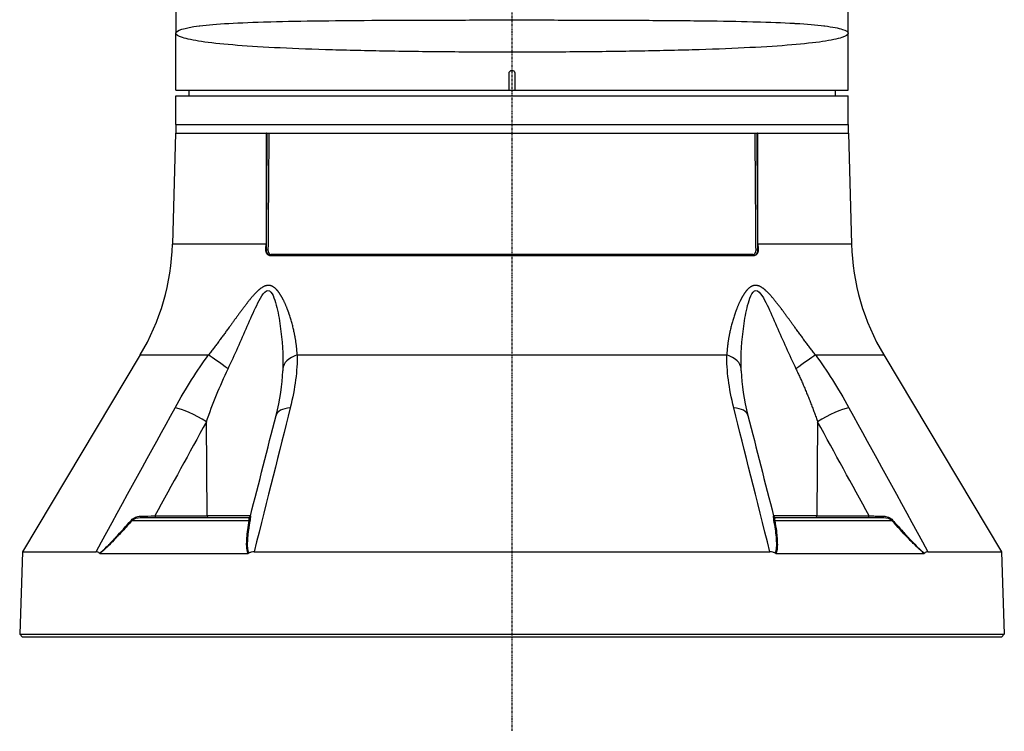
# Model space of a CAD drawing. Header units: millimetres. Extents: x 0 to 4378, y 0 to 2376.
# Tile 78 of 256: x 691 to 864, y 586 to 711. Entities that reach past the tile are written whole.
import ezdxf

# ---------------------------------------------------------------- set-up
doc = ezdxf.new("R2010")
doc.units = ezdxf.units.MM
doc.header["$LTSCALE"] = 0.2
doc.linetypes.add('CENTER2', pattern=[1.125, 0.75, -0.125, 0.125, -0.125])
doc.layers.add('02_Center Line', color=1, linetype='CENTER2')

# ---------------------------------------------------------------- blocks, each defined once
blk = doc.blocks.new('A$Cd3ae7b64')
for p, q in [((-59.00000000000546, 155.6758105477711), (-59.00000000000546, 105.9999999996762)), ((58.99999999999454, 105.9999999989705), (58.99999999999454, 155.721828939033)), ((-14.00000000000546, 108.3276307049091), (-14.00000000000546, 108.3257856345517)), ((13.99999999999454, 108.3274525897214), (13.99999999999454, 108.3257899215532)), ((-59.00000000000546, 96), (-59.00000000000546, 106)), ((58.99999999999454, 96), (58.99999999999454, 105.9999999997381)), ((-14.00000000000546, 102.7562877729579), (-14.00000000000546, 102.7560828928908)), ((-0.500000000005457, 96), (-0.500000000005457, 99)), ((0.499999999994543, 99), (0.499999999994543, 96)), ((-59.00000000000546, 96), (-0.500000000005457, 96)), ((-56.6952696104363, 96), (-56.71272467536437, 95)), ((-0.500000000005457, 96), (0.499999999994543, 96)), ((0.499999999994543, 96), (58.99999999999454, 96)), ((56.69526961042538, 96), (56.71272467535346, 95)), ((-59.00000000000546, 95), (58.99999999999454, 95)), ((-59.00000000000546, 90), (-59.00000000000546, 95)), ((58.99999999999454, 90), (58.99999999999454, 95)), ((-59.00000000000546, 90), (58.99999999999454, 90)), ((-59.00000000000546, 90), (-59.00000000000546, 88.5)), ((-59.00000000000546, 90), (58.99999999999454, 90)), ((58.99999999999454, 90), (58.99999999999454, 88.5)), ((-59.0916507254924, 88.5), (-59.60191148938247, 69.0139275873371)), ((-59.09165072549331, 88.5), (-43.15433986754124, 88.5)), ((-43.08731068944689, 88.5), (-43.15433986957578, 88.5)), ((-43.08731068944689, 88.5), (43.08731068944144, 88.5)), ((43.15433986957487, 88.50000000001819), (43.08731068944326, 88.50000000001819)), ((43.15433986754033, 88.5), (59.09165072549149, 88.5)), ((59.09165072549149, 88.5), (59.60191148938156, 69.0139275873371)), ((-43.17735307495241, 69.0139275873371), (-59.60191148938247, 69.0139275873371)), ((-43.18840175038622, 67.97382305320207), (-43.11073316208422, 67.9738230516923)), ((43.1107331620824, 67.9738230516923), (43.18840175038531, 67.97382305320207)), ((59.60191148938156, 69.0139275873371), (43.1773530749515, 69.0139275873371)), ((-42.53874315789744, 67), (42.53874315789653, 67)), ((42.294397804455, 67.19302010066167), (-42.29439780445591, 67.19302010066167)), ((-65.25560367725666, 49.53608112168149), (-85.90660579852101, 14.99258666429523)), ((-65.25560367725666, 49.53608112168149), (-53.26389373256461, 49.53608112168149)), ((-37.69948853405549, 49.53608112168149), (37.69948853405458, 49.53608112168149)), ((53.26389373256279, 49.53608112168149), (65.25560367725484, 49.53608112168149)), ((65.25560367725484, 49.53608112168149), (85.90660579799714, 14.99258666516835)), ((-58.52970070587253, 40.12261337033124), (-58.52964765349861, 40.1227154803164)), ((58.5296476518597, 40.12271548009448), (58.5297007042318, 40.12261337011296)), ((-53.48535664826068, 21.29312819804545), (-53.65089358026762, 37.81226609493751)), ((53.65089358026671, 37.81226609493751), (53.48535664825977, 21.29312819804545)), ((-65.21265226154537, 21), (-46.21265965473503, 21)), ((-62.68626785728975, 21.29214691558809), (-53.48536429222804, 21.29410963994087)), ((-45.90464387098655, 21.29214691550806), (-53.48534690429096, 21.29214691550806)), ((53.48534690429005, 21.29214691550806), (45.90464387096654, 21.29214691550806)), ((46.21265965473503, 21), (65.21265228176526, 21)), ((53.48536429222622, 21.29410963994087), (62.68626785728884, 21.29214691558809)), ((-66.68335319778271, 20.46418141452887), (-46.1154336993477, 20.46418141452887)), ((46.1154336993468, 20.46418141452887), (66.6833531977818, 20.46418141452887)), ((-71.22787999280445, 15.68254883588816), (-71.2276978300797, 15.68289944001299)), ((71.22829623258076, 15.68174770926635), (71.22883328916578, 15.68071404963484)), ((-85.90660579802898, 14.99258666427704), (-86.41270871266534, 0.4996954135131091)), ((-85.90660579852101, 14.99258666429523), (-73.01517164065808, 14.99258666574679)), ((-72.35160561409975, 14.69478612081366), (-46.33548263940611, 14.69478612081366)), ((-45.26289462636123, 14.99258666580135), (45.26289462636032, 14.99258666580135)), ((46.33548263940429, 14.69478612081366), (72.35160561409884, 14.69478612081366)), ((71.77697337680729, 15.18074608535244), (71.77772585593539, 15.18074608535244)), ((73.01517164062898, 14.99258666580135), (85.90660579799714, 14.99258666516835)), ((85.90660579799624, 14.99258666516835), (86.41270871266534, 0.4996954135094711)), ((-86.41270871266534, 0.4996954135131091), (-85.93015846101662, 3.637978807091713e-12)), ((-86.41270871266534, 0.4996954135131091), (86.41270871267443, 0.4996954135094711)), ((85.93015846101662, 0), (-85.93015846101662, 3.637978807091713e-12)), ((86.41270871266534, 0.4996954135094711), (85.93015846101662, 0))]:
    blk.add_line(p, q)
for centre, radius, start, end in [((-99.5882044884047, 70.0610055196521), 40.00000000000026, 329.1279166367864, 358.5000000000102), ((99.58820448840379, 70.0610055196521), 40.00000000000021, 181.4999999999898, 210.8720833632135), ((-52.23737825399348, 55.72122140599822), 5.00000000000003, 18.74316511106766, 18.76762133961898), ((52.23737825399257, 55.72122140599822), 5.000000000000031, 161.1092464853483, 161.2566155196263)]:
    blk.add_arc(centre, radius, start, end)
for centre, major_axis, ratio, start_param, end_param in [((-72.47076023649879, 70.05085962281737), (1.536308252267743, -40.01230559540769), 0.7311032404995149, 1.490819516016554, 1.5168243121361), ((-42.97438023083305, 67.97905844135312), (-0.1999944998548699, 0.001483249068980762), 0.04268057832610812, 0.8209152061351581, 2.376885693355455), ((42.97438023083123, 67.97905844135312), (0.1999944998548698, 0.001483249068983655), 0.0426805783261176, 3.906299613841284, 5.462270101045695), ((72.47198908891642, 70.05092552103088), (1.536372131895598, 40.01399268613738), 0.731103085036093, 1.62476887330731, 1.650772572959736), ((-42.43679727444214, 67.20000000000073), (6.225190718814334e-14, -0.2000000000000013), 0.712431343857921, 0, 1.535889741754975), ((42.43679727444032, 67.20000000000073), (-6.920191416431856e-15, -0.2000000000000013), 0.7124313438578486, 4.747295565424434, 6.283185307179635), ((-45.36529501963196, 55.72122140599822), (1.215520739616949e-13, 5.000000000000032), 0.8684450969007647, 6.138405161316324, 6.138502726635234), ((43.49868866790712, 60.5), (-6.678685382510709e-16, 1.250000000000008), 0.3907311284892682, 1.320836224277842, 1.320855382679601), ((45.36529501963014, 55.72122140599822), (-1.183081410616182e-14, 5.000000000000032), 0.8684450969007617, 0.1441481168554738, 0.144722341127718), ((45.36529501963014, 55.72122140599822), (4.552955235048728e-13, -5.000000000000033), 0.8684450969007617, 3.554067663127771, 3.55407375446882), ((-49.76096085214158, 46.97046557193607), (4.053536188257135, -2.92725884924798), 0.01176237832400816, 1.599231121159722, 2.622721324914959), ((-35.22015836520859, 46.97046557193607), (-4.999473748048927, 0.07254131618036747), 0.5854112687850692, 5.239754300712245, 6.263244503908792), ((35.22015836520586, 46.97046557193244), (4.9994737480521, 0.0725413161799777), 0.5854112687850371, 0.01994080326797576, 1.043431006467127), ((49.76096085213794, 46.97046557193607), (-4.053536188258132, -2.92725884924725), 0.01176237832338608, 3.660463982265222, 4.683954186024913), ((-55.56365506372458, 37.68138154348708), (-4.38530399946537, 2.401896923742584), 0.2184332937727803, 4.383547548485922, 5.778492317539), ((-36.56814741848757, 37.68138112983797), (-4.844711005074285, 1.236440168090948), 0.4687791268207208, 5.336155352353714, 6.283200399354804), ((36.56814739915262, 37.68138112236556), (4.84471102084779, 1.236440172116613), 0.4687791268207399, 6.28317021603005, 7.230215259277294), ((55.56365480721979, 37.68138112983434), (-4.385304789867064, -2.401897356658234), 0.2184332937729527, 3.646285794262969, 5.041230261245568), ((-36.56814741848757, 37.68138112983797), (-4.844711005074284, 1.23644016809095), 0.468779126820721, 1.509217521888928e-05, 0.000886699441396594), ((36.56814739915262, 37.68138112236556), (4.844711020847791, 1.236440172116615), 0.4687791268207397, 6.282298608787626, 6.283170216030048), ((-67.61278337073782, 21.52021608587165), (-14.70720585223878, -0.2925131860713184), 0.0235157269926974, 1.734180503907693, 1.9119050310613), ((-65.21265227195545, 21.29999306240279), (-3.006944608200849e-11, -0.299993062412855), 0.003767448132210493, 4.95970882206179, 6.283176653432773), ((-62.57150254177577, 21.30000000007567), (-3.819999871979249e-13, -0.3000000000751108), 0.3826834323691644, 4.738570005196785, 6.283185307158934), ((-53.37058112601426, 21.29999999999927), (-1.777189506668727e-13, -0.3000000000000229), 0.3826834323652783, 4.735296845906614, 6.283185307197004), ((-46.21266226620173, 21.29999311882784), (-0.07344068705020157, -0.2908646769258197), 0.9999937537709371, 0.2473287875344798, 1.570796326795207), ((46.21266222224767, 21.29999306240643), (0.07344063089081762, -0.2908646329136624), 0.9999937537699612, 4.712388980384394, 6.035856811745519), ((53.37058112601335, 21.29999999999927), (2.728123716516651e-15, -0.300000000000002), 0.3826834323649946, 0, 1.547888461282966), ((62.57150254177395, 21.30000000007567), (2.539469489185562e-13, -0.3000000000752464), 0.3826834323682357, 0, 1.544615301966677), ((65.2126522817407, 21.29999999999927), (2.399653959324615e-11, -0.2999999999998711), 0.003767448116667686, 0, 1.323451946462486), ((-66.87237018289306, 20.65701769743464), (-0.223619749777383, 0.1999855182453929), 0.1344646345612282, 1.948729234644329, 2.686312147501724), ((-46.24614998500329, 20.65701769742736), (0.2951491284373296, -0.05373073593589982), 0.6605644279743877, 5.287347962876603, 6.024930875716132), ((46.24614998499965, 20.65701769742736), (-0.2951491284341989, -0.05373073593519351), 0.6605644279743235, 0.2582544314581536, 0.995837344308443), ((66.87237018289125, 20.65701769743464), (0.2236197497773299, 0.1999855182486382), 0.134464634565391, 3.596873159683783, 4.334456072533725)]:
    blk.add_ellipse(centre, major_axis=major_axis, ratio=ratio, start_param=start_param, end_param=end_param)
for points, knots in [([(-59.00000000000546, 106), (-59.00000000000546, 106.4959775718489), (-57.6079316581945, 106.9574491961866), (-54.88241365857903, 107.3039978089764), (-54.8485989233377, 107.3082973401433), (-54.81457032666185, 107.3125801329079), (-54.78032791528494, 107.3168462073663), (-53.42828578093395, 107.4852897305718), (-51.74362995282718, 107.6272462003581), (-49.73126264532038, 107.7442682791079), (-47.65527673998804, 107.8649898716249), (-45.27605239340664, 107.9570294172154), (-42.60297728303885, 108.0301560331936), (-42.51212804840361, 108.0326413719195), (-42.42089193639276, 108.0351053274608), (-42.32927474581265, 108.0375481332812), (-39.71044773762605, 108.1073743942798), (-36.77181232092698, 108.1594878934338), (-33.65160907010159, 108.198902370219), (-33.55468694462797, 108.20012669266), (-33.45758577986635, 108.2013393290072), (-33.36030626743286, 108.2025404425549), (-30.19830392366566, 108.2415817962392), (-26.84709790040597, 108.2682738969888), (-23.30756910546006, 108.288424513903), (-23.23258562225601, 108.288851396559), (-23.15751281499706, 108.2892752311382), (-23.08235216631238, 108.2896960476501), (-19.48947894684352, 108.3098121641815), (-15.69939561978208, 108.3225993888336), (-11.8862488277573, 108.3308515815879), (-11.85421942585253, 108.3309208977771), (-11.82218527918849, 108.3309899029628), (-11.79014639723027, 108.3310585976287), (-7.943832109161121, 108.339305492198), (-4.031029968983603, 108.343095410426), (-0.04908068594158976, 108.3431379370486), (-0.02438511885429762, 108.3431382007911), (0.0003124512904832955, 108.3431383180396), (0.02501202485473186, 108.343138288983), (3.982907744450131, 108.3431336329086), (7.89173574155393, 108.3393493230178), (11.75276247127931, 108.3311280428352), (11.83159586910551, 108.3309601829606), (11.91040669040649, 108.3307904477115), (11.98919479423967, 108.3306188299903), (15.79329626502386, 108.3223326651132), (19.50691297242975, 108.3096296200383), (23.03641903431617, 108.2899446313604), (23.15461779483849, 108.2892854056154), (23.27261882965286, 108.2886185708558), (23.39041855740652, 108.2879440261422), (27.01373524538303, 108.267196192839), (30.499302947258, 108.2388568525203), (33.76193226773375, 108.1973736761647), (36.85928898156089, 108.1579918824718), (39.70101024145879, 108.1073817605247), (42.28822019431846, 108.0388789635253), (42.41211069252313, 108.0355986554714), (42.53542373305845, 108.0322775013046), (42.65815908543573, 108.0289147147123), (45.21078113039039, 107.9589762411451), (47.533907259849, 107.8693089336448), (49.52738560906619, 107.7560356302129), (49.61907819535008, 107.7508254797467), (49.71007592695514, 107.7455676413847), (49.80036873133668, 107.7402615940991), (51.7675090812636, 107.6246627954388), (53.41823085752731, 107.4860612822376), (54.761949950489, 107.3192158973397), (54.81274644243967, 107.3129086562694), (54.8631221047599, 107.3065602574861), (54.91307606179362, 107.3001704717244), (56.27062572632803, 107.1265215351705), (57.30867300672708, 106.9215910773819), (57.9860584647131, 106.6998469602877), (58.66300412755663, 106.4782468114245), (58.99999999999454, 106.2464482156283), (58.99999999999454, 106)], [0, 0, 0, 0, 0.1234681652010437, 0.1234681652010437, 0.1234681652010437, 0.125, 0.125, 0.125, 0.1854836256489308, 0.1854836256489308, 0.1854836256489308, 0.2478793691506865, 0.2478793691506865, 0.2478793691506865, 0.25, 0.25, 0.25, 0.3106170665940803, 0.3106170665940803, 0.3106170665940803, 0.3125, 0.3125, 0.3125, 0.3737034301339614, 0.3737034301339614, 0.3737034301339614, 0.375, 0.375, 0.375, 0.4369793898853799, 0.4369793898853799, 0.4369793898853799, 0.4375, 0.4375, 0.4375, 0.5, 0.5, 0.5, 0.5003876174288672, 0.5003876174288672, 0.5003876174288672, 0.5625, 0.5625, 0.5625, 0.5637681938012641, 0.5637681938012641, 0.5637681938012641, 0.625, 0.625, 0.625, 0.6270505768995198, 0.6270505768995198, 0.6270505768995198, 0.6901227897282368, 0.6901227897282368, 0.6901227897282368, 0.75, 0.75, 0.75, 0.7528672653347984, 0.7528672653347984, 0.7528672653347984, 0.8125, 0.8125, 0.8125, 0.8152428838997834, 0.8152428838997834, 0.8152428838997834, 0.875, 0.875, 0.875, 0.8772589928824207, 0.8772589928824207, 0.8772589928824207, 0.9386494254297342, 0.9386494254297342, 0.9386494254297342, 1, 1, 1, 1]), ([(58.99999999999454, 106), (58.99999999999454, 105.7514894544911), (58.62381233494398, 105.4974574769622), (57.8710718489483, 105.2523248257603), (57.12353692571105, 105.0088873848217), (55.98589140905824, 104.7692586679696), (54.5165592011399, 104.5532504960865), (53.04211104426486, 104.3364902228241), (51.235971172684, 104.1399802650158), (49.09864393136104, 103.9605658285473), (46.96131669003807, 103.7811513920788), (44.47589272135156, 103.6209342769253), (41.76043193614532, 103.4822692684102), (39.04360796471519, 103.3435346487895), (36.07537487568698, 103.2258437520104), (32.84807724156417, 103.1246423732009), (29.62401824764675, 103.0235425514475), (26.20428878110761, 102.9424244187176), (22.65895191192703, 102.8779369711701), (19.11117727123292, 102.8134051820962), (15.38986191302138, 102.7656576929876), (11.58060902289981, 102.7337356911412), (7.772802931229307, 102.7018258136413), (3.920782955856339, 102.6863623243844), (0.02414343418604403, 102.6862917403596), (-3.872511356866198, 102.6862211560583), (-7.707218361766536, 102.7015903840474), (-11.48096334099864, 102.7329048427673), (-15.25476293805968, 102.7642197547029), (-19.00719457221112, 102.8118415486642), (-22.57425324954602, 102.876399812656), (-26.14144148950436, 102.9409604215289), (-29.52946402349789, 103.0211770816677), (-32.73868306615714, 103.1212216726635), (-35.94807651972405, 103.2212717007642), (-38.98081449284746, 103.3408394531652), (-41.69986335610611, 103.4791825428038), (-44.41913964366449, 103.6175372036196), (-46.86288138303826, 103.7740340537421), (-49.02275219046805, 103.9542175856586), (-51.18285061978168, 104.1344201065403), (-53.0087838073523, 104.3327095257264), (-54.48138730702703, 104.5480926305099), (-55.95457536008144, 104.763561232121), (-57.08371518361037, 105.0009106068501), (-57.84619474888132, 105.247752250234), (-58.60829294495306, 105.4944704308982), (-59.00000000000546, 105.7523487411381), (-59.00000000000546, 106)], [0, 0, 0, 0, 0.06271685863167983, 0.06271685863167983, 0.06271685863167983, 0.125, 0.125, 0.125, 0.1875, 0.1875, 0.1875, 0.25, 0.25, 0.25, 0.312531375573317, 0.312531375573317, 0.312531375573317, 0.375, 0.375, 0.375, 0.4375115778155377, 0.4375115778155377, 0.4375115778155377, 0.4999994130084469, 0.4999994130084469, 0.4999994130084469, 0.5624874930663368, 0.5624874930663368, 0.5624874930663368, 0.6249764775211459, 0.6249764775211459, 0.6249764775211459, 0.6874677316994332, 0.6874677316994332, 0.6874677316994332, 0.7499623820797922, 0.7499623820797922, 0.7499623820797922, 0.8124622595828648, 0.8124622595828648, 0.8124622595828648, 0.8749687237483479, 0.8749687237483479, 0.8749687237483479, 0.9375, 0.9375, 0.9375, 1, 1, 1, 1]), ([(-0.500000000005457, 99), (-0.500000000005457, 99.05596077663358), (-0.4903384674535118, 99.11269328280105), (-0.4718155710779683, 99.1654994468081), (-0.4532927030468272, 99.21830553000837), (-0.4253976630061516, 99.2686417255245), (-0.3904404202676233, 99.31234000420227), (-0.3554823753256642, 99.35603928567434), (-0.3124976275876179, 99.39430562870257), (-0.2650455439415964, 99.42397035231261), (-0.2175927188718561, 99.45363553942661), (-0.1643679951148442, 99.47553683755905), (-0.1095893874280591, 99.48784235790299), (-0.07384733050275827, 99.49587148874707), (-0.03681389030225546, 99.49998670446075), (-0.0001810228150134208, 99.49999996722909), (0.05596077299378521, 99.50002029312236), (0.1126932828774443, 99.4903384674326), (0.1654994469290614, 99.47181557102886), (0.2183055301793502, 99.45329270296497), (0.268641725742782, 99.42539766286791), (0.3123400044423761, 99.39044042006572), (0.3560392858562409, 99.35548237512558), (0.3943056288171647, 99.31249762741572), (0.4239703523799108, 99.26504554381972), (0.4536355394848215, 99.21759271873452), (0.4755368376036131, 99.1643679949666), (0.4878423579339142, 99.10958938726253), (0.4958714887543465, 99.07384733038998), (0.499999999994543, 99.03681389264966), (0.499999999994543, 99)], [0, 0, 0, 0, 0.107467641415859, 0.107467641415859, 0.107467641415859, 0.214935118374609, 0.214935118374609, 0.214935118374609, 0.322405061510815, 0.322405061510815, 0.322405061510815, 0.429876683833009, 0.429876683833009, 0.429876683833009, 0.499999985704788, 0.499999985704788, 0.499999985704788, 0.607467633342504, 0.607467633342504, 0.607467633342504, 0.714935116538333, 0.714935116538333, 0.714935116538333, 0.82240506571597, 0.82240506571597, 0.82240506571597, 0.929876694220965, 0.929876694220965, 0.929876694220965, 1, 1, 1, 1]), ([(-42.67490117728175, 88.50000000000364), (-42.68737052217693, 86.86931189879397), (-42.69980614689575, 85.23862222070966), (-42.75184762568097, 78.3959959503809), (-42.7911454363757, 73.184044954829), (-42.83011097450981, 67.97207854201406)], [0.1456644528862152, 0.1456644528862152, 0.1456644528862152, 0.1456644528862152, 0.349264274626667, 0.349264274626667, 1, 1, 1, 1]), ([(42.83011097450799, 67.97207854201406), (42.82911508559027, 68.10528700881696), (42.82413455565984, 68.77132929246), (42.81914859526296, 69.43737132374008), (42.79918732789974, 72.10153864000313), (42.78316255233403, 74.23286990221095), (42.73655923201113, 80.40947522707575), (42.70583396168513, 84.45474247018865), (42.67490118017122, 88.49999999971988)], [0, 0, 0, 0, 0.0166316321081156, 0.0831581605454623, 0.0831581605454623, 0.349264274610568, 0.349264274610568, 0.8543355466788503, 0.8543355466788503, 0.8543355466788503, 0.8543355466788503]), ([(-42.53874315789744, 67), (-42.54145002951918, 66.99999999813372), (-42.54415594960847, 67.00002230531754), (-42.61153255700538, 67.0011342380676), (-42.67491803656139, 67.01495733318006), (-42.80755616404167, 67.07254194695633), (-42.87453661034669, 67.12127642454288), (-43.00466345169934, 67.26221513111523), (-43.06309526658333, 67.35973532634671), (-43.14678326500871, 67.57864836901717), (-43.17293331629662, 67.69656842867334), (-43.18779943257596, 67.87076753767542), (-43.18944472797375, 67.92226113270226), (-43.18840175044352, 67.9738230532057)], [0.3154926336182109, 0.3154926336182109, 0.3154926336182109, 0.3154926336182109, 0.3166503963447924, 0.3166503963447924, 0.3443325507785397, 0.3443325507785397, 0.3774947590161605, 0.3774947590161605, 0.4172658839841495, 0.4172658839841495, 0.4549052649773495, 0.4549052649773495, 0.4704688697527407, 0.4704688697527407, 0.4704688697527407, 0.4704688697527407]), ([(-42.43679727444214, 67), (-42.68930875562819, 67), (-42.99267233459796, 67.24726939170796), (-43.08408333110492, 67.69993459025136), (-43.10147598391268, 67.78606261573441), (-43.11095925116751, 67.87807968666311), (-43.11073316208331, 67.9738230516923)], [0, 0, 0, 0, 0.840146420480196, 0.840146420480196, 0.840146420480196, 1, 1, 1, 1]), ([(43.1107331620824, 67.9738230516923), (43.11191542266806, 67.47316354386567), (42.84666493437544, 67.10996545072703), (42.58775635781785, 67.0244796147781), (42.53692992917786, 67.00769786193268), (42.48611754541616, 67), (42.43679727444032, 67)], [0, 0, 0, 0, 0.8359035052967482, 0.8359035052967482, 0.8359035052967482, 1, 1, 1, 1]), ([(43.1884017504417, 67.9738230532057), (43.19098585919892, 67.84570285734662), (43.17700758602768, 67.71937261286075), (43.11614490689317, 67.48054995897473), (43.06886300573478, 67.37094407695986), (42.95199691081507, 67.19650139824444), (42.88593226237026, 67.12976628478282), (42.75264504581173, 67.04409183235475), (42.6888846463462, 67.01882177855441), (42.59494984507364, 67.00241758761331), (42.56692343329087, 66.99999988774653), (42.53874315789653, 67)], [0.03964738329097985, 0.03964738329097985, 0.03964738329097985, 0.03964738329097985, 0.0781729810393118, 0.0781729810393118, 0.1178623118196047, 0.1178623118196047, 0.1537190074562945, 0.1537190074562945, 0.1825701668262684, 0.1825701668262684, 0.1946468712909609, 0.1946468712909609, 0.1946468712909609, 0.1946468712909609]), ([(-49.84178917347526, 47.10135030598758), (-48.65721498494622, 49.57898896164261), (-47.54835883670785, 52.09386931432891), (-45.91695283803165, 55.82628754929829), (-45.3812729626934, 57.06824092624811), (-44.52221485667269, 58.83909390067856), (-44.22443260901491, 59.42105135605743), (-43.57640142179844, 60.41320603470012), (-43.20618609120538, 60.84085682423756), (-42.46854294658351, 60.85548204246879), (-42.16849955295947, 60.43496582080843), (-41.71086886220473, 59.45857231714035), (-41.53420056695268, 58.88973995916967), (-41.06570662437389, 57.11547964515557), (-40.84745103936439, 55.8675522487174), (-40.32778275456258, 52.11809018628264), (-40.17193211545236, 49.58603525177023), (-40.21779140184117, 47.10135030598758)], [0, 0, 0, 0, 0.250000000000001, 0.250000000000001, 0.375000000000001, 0.375000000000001, 0.437500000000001, 0.437500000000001, 0.500000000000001, 0.500000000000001, 0.562500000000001, 0.562500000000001, 0.625000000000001, 0.625000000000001, 0.750000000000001, 0.750000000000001, 1, 1, 1, 1]), ([(40.21779140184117, 47.10135030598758), (40.17206216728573, 49.57898896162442), (40.32645713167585, 52.0938693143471), (40.8407378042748, 55.82628754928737), (41.05679069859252, 57.06824092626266), (41.51915879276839, 58.83909390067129), (41.69741498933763, 59.42105135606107), (42.15441046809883, 60.41320603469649), (42.45009118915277, 60.84085682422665), (43.18516658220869, 60.85548204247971), (43.55839742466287, 60.43496582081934), (44.20349555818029, 59.4585723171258), (44.49641645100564, 58.88973995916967), (45.36066876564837, 57.11547964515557), (45.89887805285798, 55.86755224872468), (47.53784725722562, 52.11809018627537), (48.65384611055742, 49.58603525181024), (49.84178917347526, 47.10135030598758)], [0, 0, 0, 0, 0.250000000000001, 0.250000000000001, 0.375000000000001, 0.375000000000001, 0.437500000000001, 0.437500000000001, 0.500000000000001, 0.500000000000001, 0.562500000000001, 0.562500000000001, 0.625, 0.625, 0.750000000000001, 0.750000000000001, 1, 1, 1, 1]), ([(-66.81484775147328, 20.55527606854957), (-66.63378892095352, 20.76284622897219), (-66.35142247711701, 20.94457891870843), (-66.0782324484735, 21.05230878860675), (-65.80504241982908, 21.16003865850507), (-65.51595243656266, 21.21936784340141), (-65.21374811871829, 21.22655100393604)], [0, 0, 0, 0, 0.5, 0.5, 0.5, 1, 1, 1, 1]), ([(-46.1154336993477, 20.46418141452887), (-46.10640654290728, 20.53698001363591), (-46.10479541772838, 20.61181909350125), (-46.10733896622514, 20.68276590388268), (-46.10861074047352, 20.7182393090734), (-46.11144714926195, 20.75253763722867), (-46.11599379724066, 20.78459907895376), (-46.11826712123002, 20.80062979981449), (-46.12096514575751, 20.81610227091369), (-46.12406524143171, 20.83089505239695), (-46.12716533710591, 20.84568783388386), (-46.13380884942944, 20.87077584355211), (-46.13440607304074, 20.87314021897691), (-46.13918386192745, 20.8920552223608), (-46.17190146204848, 21), (-46.21265962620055, 21)], [0, 0, 0, 0, 0.250000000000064, 0.250000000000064, 0.250000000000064, 0.375000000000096, 0.375000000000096, 0.375000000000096, 0.437500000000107, 0.437500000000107, 0.437500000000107, 0.500000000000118, 0.500000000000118, 0.500000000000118, 1, 1, 1, 1]), ([(-45.92195585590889, 21.2260729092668), (-45.92438149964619, 21.21761516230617), (-45.91611459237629, 21.17332117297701), (-45.91727051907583, 21.0534966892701), (-45.91845029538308, 20.93119993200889), (-45.93094865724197, 20.76373171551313), (-45.96985338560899, 20.55527606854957)], [0.01010768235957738, 0.01010768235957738, 0.01010768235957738, 0.01010768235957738, 0.5, 0.5, 0.5, 1, 1, 1, 1]), ([(45.96985338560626, 20.55527606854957), (45.93111392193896, 20.76284622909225), (45.91858481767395, 20.94457891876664), (45.91747518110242, 21.05230878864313), (45.9163877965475, 21.15787830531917), (45.92441206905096, 21.21696887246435), (45.92195599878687, 21.22605598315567)], [0, 0, 0, 0, 0.5, 0.5, 0.5, 0.9899732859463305, 0.9899732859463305, 0.9899732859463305, 0.9899732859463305]), ([(46.21265962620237, 21), (46.21163934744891, 21), (46.18730065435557, 20.9924150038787), (46.16970848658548, 20.96549974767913), (46.16091240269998, 20.95204211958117), (46.15302286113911, 20.93614381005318), (46.14626920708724, 20.92010515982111), (46.13951555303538, 20.90406650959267), (46.13688644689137, 20.89842185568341), (46.12978470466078, 20.87331246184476), (46.10137773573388, 20.77287488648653), (46.09574509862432, 20.62295855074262), (46.1154336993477, 20.46418141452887)], [0, 0, 0, 0, 0.250000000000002, 0.250000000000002, 0.250000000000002, 0.375000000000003, 0.375000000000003, 0.375000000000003, 0.500000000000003, 0.500000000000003, 0.500000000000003, 1, 1, 1, 1]), ([(62.68626823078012, 21.29214691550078), (62.80536160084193, 21.28878361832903), (62.96461842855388, 21.28388317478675), (63.3740263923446, 21.2725419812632), (63.65932895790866, 21.26535033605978), (64.45847896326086, 21.2444997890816), (64.8977131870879, 21.23406755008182), (65.21374811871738, 21.22655100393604)], [0, 0, 0, 0, 0.25, 0.25, 0.5, 0.5, 0.9999999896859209, 0.9999999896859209, 0.9999999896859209, 0.9999999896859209]), ([(65.21374811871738, 21.22655100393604), (65.51414538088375, 21.21941077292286), (65.76293809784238, 21.1757934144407), (66.07475576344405, 21.0534966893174), (66.3865734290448, 20.93119996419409), (66.63301649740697, 20.76373177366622), (66.81484775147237, 20.55527606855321)], [0, 0, 0, 0, 0.5, 0.5, 0.5, 1, 1, 1, 1]), ([(-72.40163089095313, 14.71445221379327), (-72.01836204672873, 15.03389732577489), (-71.60293179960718, 15.40661875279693), (-71.16329392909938, 15.83592443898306), (-71.08729400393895, 15.91013824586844), (-71.01682416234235, 15.98002058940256), (-70.94867005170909, 16.04830002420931), (-70.81969812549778, 16.17750910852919), (-70.69904108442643, 16.30134020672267), (-70.5655163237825, 16.43965089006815), (-70.36143154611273, 16.65105067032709), (-70.13817698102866, 16.88647978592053), (-69.89436236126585, 17.14458550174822), (-69.77535472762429, 17.27056872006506), (-69.65592218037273, 17.39791812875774), (-69.535992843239, 17.52655594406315), (-68.67311041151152, 18.45209521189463), (-67.77910578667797, 19.44982364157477), (-66.81484775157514, 20.55527606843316)], [2.454859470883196e-10, 2.454859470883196e-10, 2.454859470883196e-10, 2.454859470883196e-10, 0.249999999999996, 0.249999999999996, 0.249999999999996, 0.2932173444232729, 0.2932173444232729, 0.2932173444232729, 0.374999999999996, 0.374999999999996, 0.374999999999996, 0.499999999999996, 0.499999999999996, 0.499999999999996, 0.561013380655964, 0.561013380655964, 0.561013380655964, 1, 1, 1, 1]), ([(-66.68335319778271, 20.46418141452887), (-67.25591777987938, 19.82353791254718), (-67.80581053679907, 19.21942973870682), (-68.33247829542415, 18.65178306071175), (-68.59581217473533, 18.3679597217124), (-68.85334141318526, 18.09325345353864), (-69.1050165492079, 17.82767517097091), (-69.22345622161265, 17.70269260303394), (-69.34060975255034, 17.57972237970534), (-69.45644377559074, 17.45879453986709), (-69.46367891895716, 17.45124123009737), (-69.4709092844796, 17.44369552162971), (-69.47813485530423, 17.4361574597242), (-69.60104119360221, 17.30793567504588), (-69.70052112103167, 17.20463020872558), (-69.84244163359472, 17.05834654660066), (-70.248422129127, 16.63988474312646), (-70.5933658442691, 16.29377237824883), (-70.90168544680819, 15.99477392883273), (-71.02448878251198, 15.87568319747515), (-71.14146344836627, 15.76369029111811), (-71.25437718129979, 15.65758139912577), (-71.45257904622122, 15.47132433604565), (-71.60226722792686, 15.33400736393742), (-71.78100460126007, 15.17646201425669), (-71.95974176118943, 15.01891685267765), (-72.14996215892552, 14.85835618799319), (-72.35160624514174, 14.6947879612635)], [0, 0, 0, 0, 0.250000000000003, 0.250000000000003, 0.250000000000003, 0.375000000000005, 0.375000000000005, 0.375000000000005, 0.4338256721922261, 0.4338256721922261, 0.4338256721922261, 0.437500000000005, 0.437500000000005, 0.437500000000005, 0.500000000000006, 0.500000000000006, 0.500000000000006, 0.678788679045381, 0.678788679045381, 0.678788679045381, 0.750000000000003, 0.750000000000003, 0.750000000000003, 0.875000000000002, 0.875000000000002, 0.875000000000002, 0.9999998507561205, 0.9999998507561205, 0.9999998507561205, 0.9999998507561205]), ([(-46.33548351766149, 14.6947879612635), (-46.39818716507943, 14.86461314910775), (-46.44851297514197, 15.04757664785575), (-46.48647936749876, 15.24372725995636), (-46.50546258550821, 15.34180267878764), (-46.52135776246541, 15.44317844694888), (-46.53415587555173, 15.54783711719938), (-46.54695398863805, 15.65249578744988), (-46.558158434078, 15.78809125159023), (-46.56314900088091, 15.87163845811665), (-46.56550545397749, 15.91108789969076), (-46.56749180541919, 15.95194650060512), (-46.56916012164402, 15.99418742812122), (-46.57455822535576, 16.13086469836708), (-46.57575348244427, 16.28249897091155), (-46.57320040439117, 16.44884969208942), (-46.56985828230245, 16.66661209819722), (-46.55804345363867, 16.93654648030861), (-46.54250703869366, 17.17831957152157), (-46.53657086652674, 17.27069652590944), (-46.52986019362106, 17.36425676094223), (-46.52244991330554, 17.45893192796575), (-46.45228212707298, 18.35540906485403), (-46.31780641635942, 19.35759707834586), (-46.1154336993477, 20.46418141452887)], [1.437451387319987e-07, 1.437451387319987e-07, 1.437451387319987e-07, 1.437451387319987e-07, 0.125000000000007, 0.125000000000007, 0.125000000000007, 0.187500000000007, 0.187500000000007, 0.187500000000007, 0.250000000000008, 0.250000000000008, 0.250000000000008, 0.2795113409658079, 0.2795113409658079, 0.2795113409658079, 0.375000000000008, 0.375000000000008, 0.375000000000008, 0.500000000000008, 0.500000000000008, 0.500000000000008, 0.5477601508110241, 0.5477601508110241, 0.5477601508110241, 1, 1, 1, 1]), ([(-45.96985338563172, 20.55527606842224), (-46.08765806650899, 19.92406830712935), (-46.18629092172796, 19.32734982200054), (-46.26268084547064, 18.76592805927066), (-46.30087580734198, 18.48521717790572), (-46.33356374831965, 18.2133499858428), (-46.3607279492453, 17.95041336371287), (-46.37469361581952, 17.81523231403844), (-46.38832178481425, 17.67101108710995), (-46.40049637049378, 17.52790569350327), (-46.41200220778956, 17.39266106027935), (-46.42219661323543, 17.2583019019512), (-46.43063435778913, 17.13345860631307), (-46.45903701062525, 16.71321824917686), (-46.47170293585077, 16.38398536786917), (-46.46364276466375, 16.04769096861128), (-46.46184665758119, 15.97275202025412), (-46.4591340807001, 15.89734363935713), (-46.45494239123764, 15.82054901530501), (-46.43194044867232, 15.39913766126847), (-46.36621039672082, 15.03153835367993), (-46.25602205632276, 14.71446385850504)], [0, 0, 0, 0, 0.249999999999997, 0.249999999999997, 0.249999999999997, 0.374999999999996, 0.374999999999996, 0.374999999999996, 0.439265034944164, 0.439265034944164, 0.439265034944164, 0.499999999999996, 0.499999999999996, 0.499999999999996, 0.7044425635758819, 0.7044425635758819, 0.7044425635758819, 0.749999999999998, 0.749999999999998, 0.749999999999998, 0.9999969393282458, 0.9999969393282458, 0.9999969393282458, 0.9999969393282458]), ([(46.25602205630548, 14.71446385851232), (46.36703289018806, 15.03390638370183), (46.43287052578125, 15.40662396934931), (46.45518820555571, 15.8359244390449), (46.4590462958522, 15.91013824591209), (46.46135443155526, 15.98002058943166), (46.46285757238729, 16.04830002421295), (46.46570205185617, 16.17750910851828), (46.4651032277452, 16.30134020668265), (46.46227062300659, 16.43965089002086), (46.45794115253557, 16.65105067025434), (46.44734051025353, 16.88647978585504), (46.4306348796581, 17.14458550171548), (46.42248074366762, 17.27056872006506), (46.41280494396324, 17.39791812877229), (46.40183668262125, 17.52655594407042), (46.3229208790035, 18.45209521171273), (46.17616813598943, 19.44982364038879), (45.9698533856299, 20.55527606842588)], [3.037985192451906e-06, 3.037985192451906e-06, 3.037985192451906e-06, 3.037985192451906e-06, 0.250000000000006, 0.250000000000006, 0.250000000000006, 0.2932173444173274, 0.2932173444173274, 0.2932173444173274, 0.375000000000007, 0.375000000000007, 0.375000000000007, 0.500000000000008, 0.500000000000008, 0.500000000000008, 0.5610133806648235, 0.5610133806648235, 0.5610133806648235, 1, 1, 1, 1]), ([(46.1154336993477, 20.46418141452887), (46.23259492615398, 19.8235379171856), (46.32705233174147, 19.21942974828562), (46.39930339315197, 18.65178307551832), (46.43542892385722, 18.36795973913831), (46.46600430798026, 18.09325347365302), (46.49110766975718, 17.82767519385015), (46.50292144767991, 17.70269261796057), (46.51352282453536, 17.57972238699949), (46.52292281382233, 17.45879453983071), (46.52350994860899, 17.45124123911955), (46.52409239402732, 17.44369553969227), (46.52467010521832, 17.43615748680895), (46.5344969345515, 17.30793570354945), (46.54166246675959, 17.20463024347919), (46.55008767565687, 17.05834657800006), (46.57418898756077, 16.63988475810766), (46.57952453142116, 16.29377238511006), (46.5672795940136, 15.99477392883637), (46.5624024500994, 15.87568320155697), (46.55534206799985, 15.76369029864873), (46.5452037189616, 15.65758140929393), (46.52740748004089, 15.47132434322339), (46.50849662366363, 15.33400736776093), (46.4754545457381, 15.17646201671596), (46.44241250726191, 15.01891685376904), (46.395876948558, 14.85835618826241), (46.33548351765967, 14.6947879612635)], [0, 0, 0, 0, 0.250000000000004, 0.250000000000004, 0.250000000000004, 0.375000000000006, 0.375000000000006, 0.375000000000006, 0.433825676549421, 0.433825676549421, 0.433825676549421, 0.437500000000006, 0.437500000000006, 0.437500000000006, 0.500000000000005, 0.500000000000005, 0.500000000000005, 0.6787886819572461, 0.6787886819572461, 0.6787886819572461, 0.750000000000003, 0.750000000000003, 0.750000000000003, 0.875000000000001, 0.875000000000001, 0.875000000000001, 0.9999998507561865, 0.9999998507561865, 0.9999998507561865, 0.9999998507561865]), ([(72.35160624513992, 14.6947879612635), (72.14224867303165, 14.86461316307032), (71.92717301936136, 15.0475766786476), (71.70656828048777, 15.24372731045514), (71.59626578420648, 15.34180273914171), (71.48458413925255, 15.44317851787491), (71.3715215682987, 15.54783719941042), (71.25845899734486, 15.6524958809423), (71.11526642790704, 15.78809136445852), (71.02817569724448, 15.87163857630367), (70.98705311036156, 15.91108798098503), (70.94472987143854, 15.95194654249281), (70.90120410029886, 15.99418742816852), (70.76036932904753, 16.13086474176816), (70.607008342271, 16.28249907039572), (70.44122414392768, 16.44884986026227), (70.22420341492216, 16.66661228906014), (69.96003807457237, 16.93654668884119), (69.7264708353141, 17.17831982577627), (69.63722927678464, 17.27069670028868), (69.54727331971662, 17.36425685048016), (69.45662212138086, 17.45893192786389), (68.59824685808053, 18.35540926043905), (67.67234455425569, 19.35759727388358), (66.68335319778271, 20.46418141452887)], [1.437453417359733e-07, 1.437453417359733e-07, 1.437453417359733e-07, 1.437453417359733e-07, 0.125000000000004, 0.125000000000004, 0.125000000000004, 0.187500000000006, 0.187500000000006, 0.187500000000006, 0.250000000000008, 0.250000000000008, 0.250000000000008, 0.2795113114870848, 0.2795113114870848, 0.2795113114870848, 0.375000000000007, 0.375000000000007, 0.375000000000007, 0.500000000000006, 0.500000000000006, 0.500000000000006, 0.5477601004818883, 0.5477601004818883, 0.5477601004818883, 1, 1, 1, 1]), ([(66.81484775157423, 20.55527606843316), (67.36543417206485, 19.9240683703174), (67.89388996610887, 19.32734993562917), (68.4009499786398, 18.76592820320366), (68.65447998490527, 18.48521733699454), (68.902652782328, 18.21335015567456), (69.14539211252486, 17.9504135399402), (69.27018937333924, 17.81523244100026), (69.40409775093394, 17.67101114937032), (69.53749700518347, 17.5279056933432), (69.66356855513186, 17.39266110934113), (69.78930524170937, 17.25830200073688), (69.9063373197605, 17.13345874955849), (70.30028419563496, 16.71321833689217), (70.61139890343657, 16.38398541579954), (70.94811710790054, 16.04769096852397), (71.02315046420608, 15.97275204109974), (71.09944517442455, 15.89734368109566), (71.17826418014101, 15.82054907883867), (71.61078979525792, 15.39913254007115), (72.02120266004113, 15.03152937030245), (72.40163089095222, 14.71445221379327)], [0, 0, 0, 0, 0.249999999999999, 0.249999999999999, 0.249999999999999, 0.374999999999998, 0.374999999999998, 0.374999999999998, 0.4392650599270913, 0.4392650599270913, 0.4392650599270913, 0.499999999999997, 0.499999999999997, 0.499999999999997, 0.7044425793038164, 0.7044425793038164, 0.7044425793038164, 0.749999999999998, 0.749999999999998, 0.749999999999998, 0.9999999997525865, 0.9999999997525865, 0.9999999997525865, 0.9999999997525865]), ([(-72.40163089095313, 14.71445221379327), (-72.49682518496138, 14.80262277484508), (-72.59626724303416, 14.87243925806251), (-72.80281375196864, 14.96783758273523), (-72.90850635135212, 14.99258699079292), (-73.01517163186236, 14.99258697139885)], [-0.1212578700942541, -0.1212578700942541, -0.1212578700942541, -0.1212578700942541, -0.06073354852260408, -0.06073354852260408, -1.218681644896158e-08, -1.218681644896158e-08, -1.218681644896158e-08, -1.218681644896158e-08]), ([(-72.35160552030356, 14.69478929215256), (-72.36070588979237, 14.69479823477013), (-72.36980315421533, 14.6962882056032), (-72.38662080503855, 14.70289961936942), (-72.3943814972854, 14.70768959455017), (-72.40163089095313, 14.71445221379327)], [-0.009677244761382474, -0.009677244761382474, -0.009677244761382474, -0.009677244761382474, -0.004619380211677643, -0.004619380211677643, -3.186487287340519e-06, -3.186487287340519e-06, -3.186487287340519e-06, -3.186487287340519e-06]), ([(-46.25601800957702, 14.7144522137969), (-46.26778532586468, 14.70769032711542), (-46.28023560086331, 14.70290065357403), (-46.30695818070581, 14.69628849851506), (-46.32127062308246, 14.69479823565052), (-46.33548258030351, 14.69478929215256)], [-0.00968373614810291, -0.00968373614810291, -0.00968373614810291, -0.00968373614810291, -0.005063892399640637, -0.005063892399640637, -9.827163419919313e-07, -9.827163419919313e-07, -9.827163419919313e-07, -9.827163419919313e-07]), ([(-45.26289462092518, 14.99258697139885), (-45.43456228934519, 14.99258699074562), (-45.60494176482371, 14.96795179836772), (-45.93928317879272, 14.87276167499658), (-46.1009209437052, 14.80282850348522), (-46.25601800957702, 14.7144522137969)], [-0.1213984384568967, -0.1213984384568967, -0.1213984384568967, -0.1213984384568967, -0.06074723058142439, -0.06074723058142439, -2.436636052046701e-05, -2.436636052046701e-05, -2.436636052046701e-05, -2.436636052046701e-05]), ([(46.25601800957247, 14.7144522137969), (46.10127937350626, 14.80262277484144), (45.94002889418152, 14.87243925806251), (45.60572832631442, 14.96783758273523), (45.43496014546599, 14.99258699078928), (45.26289462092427, 14.99258697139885)], [-0.1212578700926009, -0.1212578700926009, -0.1212578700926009, -0.1212578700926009, -0.06073354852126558, -0.06073354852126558, -1.218595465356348e-08, -1.218595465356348e-08, -1.218595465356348e-08, -1.218595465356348e-08]), ([(46.33548258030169, 14.69478929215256), (46.32127201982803, 14.69479823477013), (46.30696099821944, 14.6962882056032), (46.28023828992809, 14.70289961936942), (46.26778659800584, 14.70768959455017), (46.25601800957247, 14.7144522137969)], [-0.009677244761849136, -0.009677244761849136, -0.009677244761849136, -0.009677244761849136, -0.004619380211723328, -0.004619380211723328, -3.186487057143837e-06, -3.186487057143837e-06, -3.186487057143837e-06, -3.186487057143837e-06]), ([(72.40163089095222, 14.71445221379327), (72.39438227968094, 14.70769032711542), (72.3866224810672, 14.70290065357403), (72.36980494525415, 14.69628849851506), (72.36070678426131, 14.69479823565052), (72.35160552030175, 14.69478929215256)], [-0.009683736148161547, -0.009683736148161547, -0.009683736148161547, -0.009683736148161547, -0.005063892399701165, -0.005063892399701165, -9.827163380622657e-07, -9.827163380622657e-07, -9.827163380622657e-07, -9.827163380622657e-07]), ([(73.01517163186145, 14.99258697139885), (72.9087529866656, 14.99258699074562), (72.80330060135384, 14.96795179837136), (72.5967271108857, 14.87276167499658), (72.49704565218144, 14.80282850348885), (72.40163089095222, 14.71445221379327)], [-0.1213984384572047, -0.1213984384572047, -0.1213984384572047, -0.1213984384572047, -0.06074723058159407, -0.06074723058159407, -2.43663605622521e-05, -2.43663605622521e-05, -2.43663605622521e-05, -2.43663605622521e-05])]:
    blk.add_open_spline(points, degree=3, knots=knots)
for points in [[(-43.1543398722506, 88.5), (-43.16254177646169, 82.00466143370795), (-43.17020831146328, 75.50930372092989), (-43.17735307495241, 69.0139275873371)], [(-43.11073316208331, 67.9738230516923), (-43.05998917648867, 74.81590927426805), (-43.0086756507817, 81.65796868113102), (-42.95677157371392, 88.50000000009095)], [(42.95677157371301, 88.49999999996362), (43.00867565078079, 81.65796868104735), (43.05998917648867, 74.81590927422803), (43.1107331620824, 67.9738230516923)], [(43.1773530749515, 69.0139275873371), (43.17020831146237, 75.50930372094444), (43.16254177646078, 82.00466143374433), (43.15433987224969, 88.50000000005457)], [(-42.83011097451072, 67.97207854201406), (-42.83322160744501, 67.55600538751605), (-42.58691616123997, 67.19302010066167), (-42.294397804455, 67.19302010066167)], [(42.294397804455, 67.19302010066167), (42.58661843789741, 67.19302010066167), (42.83322545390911, 67.55549089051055), (42.83011097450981, 67.97207854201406)], [(-59.14852171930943, 40.24699709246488), (-57.22733233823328, 43.73478278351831), (-55.26185430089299, 46.83114412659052), (-53.26389373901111, 49.53608112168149)], [(-37.69948852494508, 49.53608112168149), (-37.6757347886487, 46.83114359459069), (-38.0538528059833, 43.73478225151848), (-38.92745938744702, 40.24699709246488)], [(38.9274593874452, 40.24699709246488), (38.05385283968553, 43.73478278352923), (37.67573479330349, 46.83114412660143), (37.69948852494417, 49.53608112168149)], [(53.26389373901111, 49.53608112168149), (55.26185469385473, 46.83114359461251), (57.22733274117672, 43.73478225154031), (59.14852171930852, 40.24699709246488)], [(-53.65089358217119, 37.81226628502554), (-52.52437389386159, 40.97693428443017), (-51.2786039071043, 44.09612891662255), (-49.8417891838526, 47.10135031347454)], [(-41.41286740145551, 38.91778708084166), (-40.72338110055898, 41.61974756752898), (-40.2887631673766, 44.30754538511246), (-40.2252992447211, 46.76264437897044)], [(-40.22515226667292, 46.7683437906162), (-40.22520114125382, 46.76644403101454), (-40.22525013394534, 46.7645442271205), (-40.2252992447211, 46.76264437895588)], [(-40.21779140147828, 47.10135031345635), (-40.21983730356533, 46.99050205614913), (-40.22229261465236, 46.87949873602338), (-40.22515226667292, 46.7683437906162)], [(40.22515226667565, 46.76834379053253), (40.22229261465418, 46.87949873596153), (40.21983730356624, 46.99050205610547), (40.21779140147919, 47.10135031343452)], [(40.22529924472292, 46.76264437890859), (40.22525013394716, 46.76454422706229), (40.22520114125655, 46.76644403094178), (40.22515226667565, 46.76834379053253)], [(40.22529924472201, 46.76264437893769), (40.28876316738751, 44.30754538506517), (40.72338110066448, 41.61974756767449), (41.41286740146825, 38.91778708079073)], [(-73.01517158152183, 14.99258677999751), (-67.93087218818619, 24.27621698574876), (-63.30877081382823, 32.69435375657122), (-59.14852171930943, 40.24699709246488)], [(-38.92745938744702, 40.24699709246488), (-40.81921554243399, 32.69435376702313), (-42.93095462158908, 24.27621699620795), (-45.26289459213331, 14.99258678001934)], [(45.2628945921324, 14.99258678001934), (42.93095462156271, 24.27621699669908), (40.8192155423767, 32.69435376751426), (38.9274593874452, 40.24699709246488)], [(59.14852171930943, 40.24699709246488), (63.30877081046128, 32.69435376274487), (67.93087218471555, 24.27621699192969), (73.01517158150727, 14.99258678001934)], [(-45.92149424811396, 21.22595587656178), (-44.41988978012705, 27.12452632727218), (-42.91719733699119, 33.0213903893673), (-41.41288729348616, 38.91568393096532)], [(41.41288729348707, 38.91568393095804), (42.91719869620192, 33.02138506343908), (44.41989249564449, 27.12451567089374), (45.92149831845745, 21.22593988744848)], [(-53.65089358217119, 37.81226628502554), (-56.66592128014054, 32.30761972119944), (-59.67729464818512, 26.80063975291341), (-62.68626823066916, 21.29214691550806)], [(62.68626823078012, 21.29214691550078), (59.67729464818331, 26.80063975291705), (56.66592128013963, 32.30761972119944), (53.65089358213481, 37.81226628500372)], [(-66.68335319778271, 20.46418141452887), (-66.33145984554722, 20.84075871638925), (-65.74093202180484, 21), (-65.21265228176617, 21)], [(65.21265228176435, 21), (65.73516919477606, 21), (66.32877656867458, 20.84363022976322), (66.68335319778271, 20.46418141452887)]]:
    blk.add_open_spline(points, degree=3)
for points, weights in [([(-37.69948854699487, 49.53608111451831), (-37.81678528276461, 51.74708448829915), (-38.24050421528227, 53.99540544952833), (-39.30133255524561, 57.32826061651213), (-39.72166139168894, 58.43752941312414), (-40.56732867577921, 60.01464969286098), (-40.87983973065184, 60.52027845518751), (-41.66494671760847, 61.38818379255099), (-42.16895386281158, 61.7619759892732), (-43.36641333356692, 61.74897579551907), (-43.95081858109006, 61.36884176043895), (-44.96118631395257, 60.48692648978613), (-45.41885419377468, 59.96963097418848), (-46.72932956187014, 58.39553944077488), (-47.53268402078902, 57.29158088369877), (-49.95521487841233, 53.97387578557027), (-51.56636144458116, 51.74075917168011), (-53.26389372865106, 49.53608111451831)], [0.999999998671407, 0.999999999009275, 0.999999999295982, 0.999999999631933, 0.999999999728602, 0.999999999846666, 0.999999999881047, 0.999999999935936, 0.999999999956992, 0.999999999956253, 0.999999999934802, 0.999999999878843, 0.999999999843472, 0.999999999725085, 0.999999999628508, 0.999999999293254, 0.999999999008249, 0.999999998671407]), ([(53.26389372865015, 49.53608111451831), (51.5614911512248, 51.74708448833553), (49.93994567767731, 53.99540544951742), (47.50567059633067, 57.32826061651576), (46.69831809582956, 58.43752941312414), (45.37927594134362, 60.01464969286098), (44.92881823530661, 60.52027845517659), (43.92245520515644, 61.3881837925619), (43.33285683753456, 61.76197598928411), (42.13840317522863, 61.74897579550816), (41.64117573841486, 61.36884176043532), (40.85633343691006, 60.48692648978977), (40.54055957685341, 59.9696309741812), (39.7047521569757, 58.39553944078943), (39.28815720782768, 57.29158088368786), (38.23671760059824, 53.97387578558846), (37.81644971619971, 51.74075917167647), (37.69948854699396, 49.53608111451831)], [0.999999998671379, 0.999999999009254, 0.999999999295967, 0.999999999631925, 0.999999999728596, 0.999999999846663, 0.999999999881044, 0.999999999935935, 0.999999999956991, 0.999999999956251, 0.999999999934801, 0.99999999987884, 0.999999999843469, 0.999999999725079, 0.999999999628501, 0.999999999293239, 0.999999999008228, 0.999999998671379])]:
    blk.add_rational_spline(points, weights, degree=3, knots=[0, 0, 0, 0, 0.25, 0.25, 0.375, 0.375, 0.4375, 0.4375, 0.5, 0.5, 0.5625, 0.5625, 0.625, 0.625, 0.75, 0.75, 1, 1, 1, 1])
blk.add_rational_spline([(49.84178918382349, 47.10135031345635), (51.27860390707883, 44.09612891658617), (52.5243738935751, 40.97693428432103), (53.65089358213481, 37.81226628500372)], [1.00000000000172, 1.00000000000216, 1.00000000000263, 1.00000000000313], degree=3)
at = {"layer": '02_Center Line'}
blk.add_line((-5.456968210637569e-12, 1153.006491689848), (-5.456968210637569e-12, -16.52966500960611), dxfattribs=at)

msp = doc.modelspace()

# ---------------------------------------------------------------- block references
msp.add_blockref('A$Cd3ae7b64', (777.2185104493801, 602.2572086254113))

doc.saveas('drawing.dxf')
